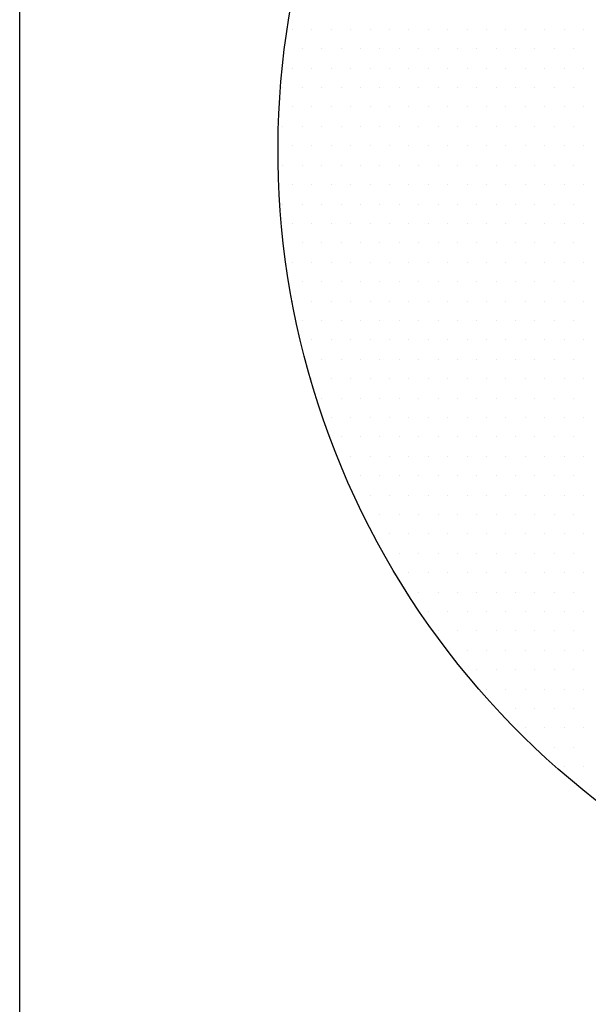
# Model space of a CAD drawing. Extents: x 4 to 74.2, y -80.9 to 9.5.
# Tile 18 of 50: x 19.485 to 19.677, y -15.01 to -14.677. Entities that reach past the tile are written whole.
import ezdxf

# ---------------------------------------------------------------- set-up
doc = ezdxf.new("R2010")
doc.units = 0
doc.header["$LTSCALE"] = 1.87
doc.header["$MEASUREMENT"] = 0
doc.layers.get('0').update_dxf_attribs({"linetype": 'CONTINUOUS'})
doc.layers.add('UNIT', color=7, linetype='CONTINUOUS')

# ---------------------------------------------------------------- blocks, each defined once
blk = doc.blocks.new('*X1')
at = {"color": 0}
for p, q in [((6.66094, 1.13437), (6.66094, 1.13437)), ((6.67031, 1.13437), (6.67031, 1.13437)), ((6.67969, 1.13437), (6.67969, 1.13437)), ((6.68906, 1.13437), (6.68906, 1.13437)), ((6.69844, 1.13437), (6.69844, 1.13437)), ((6.70781, 1.13437), (6.70781, 1.13437)), ((6.71719, 1.13437), (6.71719, 1.13437)), ((6.72656, 1.13437), (6.72656, 1.13437)), ((6.73594, 1.13437), (6.73594, 1.13437)), ((6.74531, 1.13437), (6.74531, 1.13437)), ((6.75469, 1.13437), (6.75469, 1.13437)), ((6.76406, 1.13437), (6.76406, 1.13437)), ((6.77344, 1.13437), (6.77344, 1.13437)), ((6.78281, 1.13437), (6.78281, 1.13437)), ((6.79219, 1.13437), (6.79219, 1.13437)), ((6.80156, 1.13437), (6.80156, 1.13437)), ((6.66562, 1.125), (6.66562, 1.125)), ((6.675, 1.125), (6.675, 1.125)), ((6.68438, 1.125), (6.68438, 1.125)), ((6.69375, 1.125), (6.69375, 1.125)), ((6.70312, 1.125), (6.70312, 1.125)), ((6.7125, 1.125), (6.7125, 1.125)), ((6.72187, 1.125), (6.72187, 1.125)), ((6.73125, 1.125), (6.73125, 1.125)), ((6.74062, 1.125), (6.74062, 1.125)), ((6.75, 1.125), (6.75, 1.125)), ((6.75938, 1.125), (6.75938, 1.125)), ((6.76875, 1.125), (6.76875, 1.125)), ((6.77813, 1.125), (6.77813, 1.125)), ((6.7875, 1.125), (6.7875, 1.125)), ((6.79688, 1.125), (6.79688, 1.125)), ((6.66094, 1.11562), (6.66094, 1.11562)), ((6.67031, 1.11562), (6.67031, 1.11562)), ((6.67969, 1.11562), (6.67969, 1.11562)), ((6.68906, 1.11562), (6.68906, 1.11562)), ((6.69844, 1.11562), (6.69844, 1.11562)), ((6.70781, 1.11562), (6.70781, 1.11562)), ((6.71719, 1.11562), (6.71719, 1.11562)), ((6.72656, 1.11562), (6.72656, 1.11562)), ((6.73594, 1.11562), (6.73594, 1.11562)), ((6.74531, 1.11562), (6.74531, 1.11562)), ((6.75469, 1.11562), (6.75469, 1.11562)), ((6.76406, 1.11562), (6.76406, 1.11562)), ((6.77344, 1.11562), (6.77344, 1.11562)), ((6.78281, 1.11562), (6.78281, 1.11562)), ((6.79219, 1.11562), (6.79219, 1.11562)), ((6.80156, 1.11562), (6.80156, 1.11562)), ((6.65625, 1.10625), (6.65625, 1.10625)), ((6.66562, 1.10625), (6.66562, 1.10625)), ((6.675, 1.10625), (6.675, 1.10625)), ((6.68438, 1.10625), (6.68438, 1.10625)), ((6.69375, 1.10625), (6.69375, 1.10625)), ((6.70312, 1.10625), (6.70312, 1.10625)), ((6.7125, 1.10625), (6.7125, 1.10625)), ((6.72187, 1.10625), (6.72187, 1.10625)), ((6.73125, 1.10625), (6.73125, 1.10625)), ((6.74062, 1.10625), (6.74062, 1.10625)), ((6.75, 1.10625), (6.75, 1.10625)), ((6.75938, 1.10625), (6.75938, 1.10625)), ((6.76875, 1.10625), (6.76875, 1.10625)), ((6.77813, 1.10625), (6.77813, 1.10625)), ((6.7875, 1.10625), (6.7875, 1.10625)), ((6.79688, 1.10625), (6.79688, 1.10625)), ((6.66094, 1.09688), (6.66094, 1.09688)), ((6.67031, 1.09688), (6.67031, 1.09688)), ((6.67969, 1.09688), (6.67969, 1.09688)), ((6.68906, 1.09688), (6.68906, 1.09688)), ((6.69844, 1.09688), (6.69844, 1.09688)), ((6.70781, 1.09688), (6.70781, 1.09688)), ((6.71719, 1.09688), (6.71719, 1.09688)), ((6.72656, 1.09688), (6.72656, 1.09688)), ((6.73594, 1.09688), (6.73594, 1.09688)), ((6.74531, 1.09688), (6.74531, 1.09688)), ((6.75469, 1.09688), (6.75469, 1.09688)), ((6.76406, 1.09688), (6.76406, 1.09688)), ((6.77344, 1.09688), (6.77344, 1.09688)), ((6.78281, 1.09688), (6.78281, 1.09688)), ((6.79219, 1.09688), (6.79219, 1.09688)), ((6.80156, 1.09688), (6.80156, 1.09688)), ((6.65625, 1.0875), (6.65625, 1.0875)), ((6.66562, 1.0875), (6.66562, 1.0875)), ((6.675, 1.0875), (6.675, 1.0875)), ((6.68438, 1.0875), (6.68438, 1.0875)), ((6.69375, 1.0875), (6.69375, 1.0875)), ((6.70312, 1.0875), (6.70312, 1.0875)), ((6.7125, 1.0875), (6.7125, 1.0875)), ((6.72187, 1.0875), (6.72187, 1.0875)), ((6.73125, 1.0875), (6.73125, 1.0875)), ((6.74062, 1.0875), (6.74062, 1.0875)), ((6.75, 1.0875), (6.75, 1.0875)), ((6.75938, 1.0875), (6.75938, 1.0875)), ((6.76875, 1.0875), (6.76875, 1.0875)), ((6.77813, 1.0875), (6.77813, 1.0875)), ((6.7875, 1.0875), (6.7875, 1.0875)), ((6.79688, 1.0875), (6.79688, 1.0875)), ((6.66094, 1.07812), (6.66094, 1.07812)), ((6.67031, 1.07812), (6.67031, 1.07812)), ((6.67969, 1.07812), (6.67969, 1.07812)), ((6.68906, 1.07812), (6.68906, 1.07812)), ((6.69844, 1.07812), (6.69844, 1.07812)), ((6.70781, 1.07812), (6.70781, 1.07812)), ((6.71719, 1.07812), (6.71719, 1.07812)), ((6.72656, 1.07812), (6.72656, 1.07812)), ((6.73594, 1.07812), (6.73594, 1.07812)), ((6.74531, 1.07812), (6.74531, 1.07812)), ((6.75469, 1.07812), (6.75469, 1.07812)), ((6.76406, 1.07812), (6.76406, 1.07812)), ((6.77344, 1.07812), (6.77344, 1.07812)), ((6.78281, 1.07812), (6.78281, 1.07812)), ((6.79219, 1.07812), (6.79219, 1.07812)), ((6.80156, 1.07812), (6.80156, 1.07812)), ((6.65625, 1.06875), (6.65625, 1.06875)), ((6.66562, 1.06875), (6.66562, 1.06875)), ((6.675, 1.06875), (6.675, 1.06875)), ((6.68438, 1.06875), (6.68438, 1.06875)), ((6.69375, 1.06875), (6.69375, 1.06875)), ((6.70312, 1.06875), (6.70312, 1.06875)), ((6.7125, 1.06875), (6.7125, 1.06875)), ((6.72187, 1.06875), (6.72187, 1.06875)), ((6.73125, 1.06875), (6.73125, 1.06875)), ((6.74062, 1.06875), (6.74062, 1.06875)), ((6.75, 1.06875), (6.75, 1.06875)), ((6.75938, 1.06875), (6.75938, 1.06875)), ((6.76875, 1.06875), (6.76875, 1.06875)), ((6.77813, 1.06875), (6.77813, 1.06875)), ((6.7875, 1.06875), (6.7875, 1.06875)), ((6.79688, 1.06875), (6.79688, 1.06875)), ((6.66094, 1.05937), (6.66094, 1.05937)), ((6.67031, 1.05937), (6.67031, 1.05937)), ((6.67969, 1.05937), (6.67969, 1.05937)), ((6.68906, 1.05937), (6.68906, 1.05937)), ((6.69844, 1.05937), (6.69844, 1.05937)), ((6.70781, 1.05937), (6.70781, 1.05937)), ((6.71719, 1.05937), (6.71719, 1.05937)), ((6.72656, 1.05937), (6.72656, 1.05937)), ((6.73594, 1.05937), (6.73594, 1.05937)), ((6.74531, 1.05937), (6.74531, 1.05937)), ((6.75469, 1.05937), (6.75469, 1.05937)), ((6.76406, 1.05937), (6.76406, 1.05937)), ((6.77344, 1.05937), (6.77344, 1.05937)), ((6.78281, 1.05937), (6.78281, 1.05937)), ((6.79219, 1.05937), (6.79219, 1.05937)), ((6.80156, 1.05937), (6.80156, 1.05937)), ((6.65625, 1.05), (6.65625, 1.05)), ((6.66562, 1.05), (6.66562, 1.05)), ((6.675, 1.05), (6.675, 1.05)), ((6.68438, 1.05), (6.68438, 1.05)), ((6.69375, 1.05), (6.69375, 1.05)), ((6.70312, 1.05), (6.70312, 1.05)), ((6.7125, 1.05), (6.7125, 1.05)), ((6.72187, 1.05), (6.72187, 1.05)), ((6.73125, 1.05), (6.73125, 1.05)), ((6.74062, 1.05), (6.74062, 1.05)), ((6.75, 1.05), (6.75, 1.05)), ((6.75938, 1.05), (6.75938, 1.05)), ((6.76875, 1.05), (6.76875, 1.05)), ((6.77813, 1.05), (6.77813, 1.05)), ((6.7875, 1.05), (6.7875, 1.05)), ((6.79688, 1.05), (6.79688, 1.05)), ((6.66094, 1.04062), (6.66094, 1.04062)), ((6.67031, 1.04062), (6.67031, 1.04062)), ((6.67969, 1.04062), (6.67969, 1.04062)), ((6.68906, 1.04062), (6.68906, 1.04062)), ((6.69844, 1.04062), (6.69844, 1.04062)), ((6.70781, 1.04062), (6.70781, 1.04062)), ((6.71719, 1.04062), (6.71719, 1.04062)), ((6.72656, 1.04062), (6.72656, 1.04062)), ((6.73594, 1.04062), (6.73594, 1.04062)), ((6.74531, 1.04062), (6.74531, 1.04062)), ((6.75469, 1.04062), (6.75469, 1.04062)), ((6.76406, 1.04062), (6.76406, 1.04062)), ((6.77344, 1.04062), (6.77344, 1.04062)), ((6.78281, 1.04062), (6.78281, 1.04062)), ((6.79219, 1.04062), (6.79219, 1.04062)), ((6.80156, 1.04062), (6.80156, 1.04062)), ((6.66562, 1.03125), (6.66562, 1.03125)), ((6.675, 1.03125), (6.675, 1.03125)), ((6.68438, 1.03125), (6.68438, 1.03125)), ((6.69375, 1.03125), (6.69375, 1.03125)), ((6.70312, 1.03125), (6.70312, 1.03125)), ((6.7125, 1.03125), (6.7125, 1.03125)), ((6.72187, 1.03125), (6.72187, 1.03125)), ((6.73125, 1.03125), (6.73125, 1.03125)), ((6.74062, 1.03125), (6.74062, 1.03125)), ((6.75, 1.03125), (6.75, 1.03125)), ((6.75938, 1.03125), (6.75938, 1.03125)), ((6.76875, 1.03125), (6.76875, 1.03125)), ((6.77813, 1.03125), (6.77813, 1.03125)), ((6.7875, 1.03125), (6.7875, 1.03125)), ((6.79688, 1.03125), (6.79688, 1.03125)), ((6.66094, 1.02187), (6.66094, 1.02187)), ((6.67031, 1.02187), (6.67031, 1.02187)), ((6.67969, 1.02187), (6.67969, 1.02187)), ((6.68906, 1.02187), (6.68906, 1.02187)), ((6.69844, 1.02187), (6.69844, 1.02187)), ((6.70781, 1.02187), (6.70781, 1.02187)), ((6.71719, 1.02187), (6.71719, 1.02187)), ((6.72656, 1.02187), (6.72656, 1.02187)), ((6.73594, 1.02187), (6.73594, 1.02187)), ((6.74531, 1.02187), (6.74531, 1.02187)), ((6.75469, 1.02187), (6.75469, 1.02187)), ((6.76406, 1.02187), (6.76406, 1.02187)), ((6.77344, 1.02187), (6.77344, 1.02187)), ((6.78281, 1.02187), (6.78281, 1.02187)), ((6.79219, 1.02187), (6.79219, 1.02187)), ((6.80156, 1.02187), (6.80156, 1.02187)), ((6.66562, 1.0125), (6.66562, 1.0125)), ((6.675, 1.0125), (6.675, 1.0125)), ((6.68438, 1.0125), (6.68438, 1.0125)), ((6.69375, 1.0125), (6.69375, 1.0125)), ((6.70312, 1.0125), (6.70312, 1.0125)), ((6.7125, 1.0125), (6.7125, 1.0125)), ((6.72187, 1.0125), (6.72187, 1.0125)), ((6.73125, 1.0125), (6.73125, 1.0125)), ((6.74062, 1.0125), (6.74062, 1.0125)), ((6.75, 1.0125), (6.75, 1.0125)), ((6.75938, 1.0125), (6.75938, 1.0125)), ((6.76875, 1.0125), (6.76875, 1.0125)), ((6.77813, 1.0125), (6.77813, 1.0125)), ((6.7875, 1.0125), (6.7875, 1.0125)), ((6.79688, 1.0125), (6.79688, 1.0125)), ((6.66094, 1.00313), (6.66094, 1.00313)), ((6.67031, 1.00313), (6.67031, 1.00313)), ((6.67969, 1.00313), (6.67969, 1.00313)), ((6.68906, 1.00313), (6.68906, 1.00313)), ((6.69844, 1.00313), (6.69844, 1.00313)), ((6.70781, 1.00313), (6.70781, 1.00313)), ((6.71719, 1.00313), (6.71719, 1.00313)), ((6.72656, 1.00313), (6.72656, 1.00313)), ((6.73594, 1.00313), (6.73594, 1.00313)), ((6.74531, 1.00313), (6.74531, 1.00313)), ((6.75469, 1.00313), (6.75469, 1.00313)), ((6.76406, 1.00313), (6.76406, 1.00313)), ((6.77344, 1.00313), (6.77344, 1.00313)), ((6.78281, 1.00313), (6.78281, 1.00313)), ((6.79219, 1.00313), (6.79219, 1.00313)), ((6.80156, 1.00313), (6.80156, 1.00313)), ((6.66562, 0.99375), (6.66562, 0.99375)), ((6.675, 0.99375), (6.675, 0.99375)), ((6.68438, 0.99375), (6.68438, 0.99375)), ((6.69375, 0.99375), (6.69375, 0.99375)), ((6.70312, 0.99375), (6.70312, 0.99375)), ((6.7125, 0.99375), (6.7125, 0.99375)), ((6.72187, 0.99375), (6.72187, 0.99375)), ((6.73125, 0.99375), (6.73125, 0.99375)), ((6.74062, 0.99375), (6.74062, 0.99375)), ((6.75, 0.99375), (6.75, 0.99375)), ((6.75938, 0.99375), (6.75938, 0.99375)), ((6.76875, 0.99375), (6.76875, 0.99375)), ((6.77813, 0.99375), (6.77813, 0.99375)), ((6.7875, 0.99375), (6.7875, 0.99375)), ((6.79688, 0.99375), (6.79688, 0.99375)), ((6.67031, 0.98438), (6.67031, 0.98438)), ((6.67969, 0.98438), (6.67969, 0.98438)), ((6.68906, 0.98438), (6.68906, 0.98438)), ((6.69844, 0.98438), (6.69844, 0.98438)), ((6.70781, 0.98438), (6.70781, 0.98438)), ((6.71719, 0.98438), (6.71719, 0.98438)), ((6.72656, 0.98438), (6.72656, 0.98438)), ((6.73594, 0.98438), (6.73594, 0.98438)), ((6.74531, 0.98438), (6.74531, 0.98438)), ((6.75469, 0.98438), (6.75469, 0.98438)), ((6.76406, 0.98438), (6.76406, 0.98438)), ((6.77344, 0.98438), (6.77344, 0.98438)), ((6.78281, 0.98438), (6.78281, 0.98438)), ((6.79219, 0.98438), (6.79219, 0.98438)), ((6.80156, 0.98438), (6.80156, 0.98438)), ((6.675, 0.975), (6.675, 0.975)), ((6.68438, 0.975), (6.68438, 0.975)), ((6.69375, 0.975), (6.69375, 0.975)), ((6.70312, 0.975), (6.70312, 0.975)), ((6.7125, 0.975), (6.7125, 0.975)), ((6.72187, 0.975), (6.72187, 0.975)), ((6.73125, 0.975), (6.73125, 0.975)), ((6.74062, 0.975), (6.74062, 0.975)), ((6.75, 0.975), (6.75, 0.975)), ((6.75938, 0.975), (6.75938, 0.975)), ((6.76875, 0.975), (6.76875, 0.975)), ((6.77813, 0.975), (6.77813, 0.975)), ((6.7875, 0.975), (6.7875, 0.975)), ((6.79688, 0.975), (6.79688, 0.975)), ((6.67031, 0.96562), (6.67031, 0.96562)), ((6.67969, 0.96562), (6.67969, 0.96562)), ((6.68906, 0.96562), (6.68906, 0.96562)), ((6.69844, 0.96562), (6.69844, 0.96562)), ((6.70781, 0.96562), (6.70781, 0.96562)), ((6.71719, 0.96562), (6.71719, 0.96562)), ((6.72656, 0.96562), (6.72656, 0.96562)), ((6.73594, 0.96562), (6.73594, 0.96562)), ((6.74531, 0.96562), (6.74531, 0.96562)), ((6.75469, 0.96562), (6.75469, 0.96562)), ((6.76406, 0.96562), (6.76406, 0.96562)), ((6.77344, 0.96562), (6.77344, 0.96562)), ((6.78281, 0.96562), (6.78281, 0.96562)), ((6.79219, 0.96562), (6.79219, 0.96562)), ((6.80156, 0.96562), (6.80156, 0.96562)), ((6.675, 0.95625), (6.675, 0.95625)), ((6.68438, 0.95625), (6.68438, 0.95625)), ((6.69375, 0.95625), (6.69375, 0.95625)), ((6.70312, 0.95625), (6.70312, 0.95625)), ((6.7125, 0.95625), (6.7125, 0.95625)), ((6.72187, 0.95625), (6.72187, 0.95625)), ((6.73125, 0.95625), (6.73125, 0.95625)), ((6.74062, 0.95625), (6.74062, 0.95625)), ((6.75, 0.95625), (6.75, 0.95625)), ((6.75938, 0.95625), (6.75938, 0.95625)), ((6.76875, 0.95625), (6.76875, 0.95625)), ((6.77813, 0.95625), (6.77813, 0.95625)), ((6.7875, 0.95625), (6.7875, 0.95625)), ((6.79688, 0.95625), (6.79688, 0.95625)), ((6.67969, 0.94688), (6.67969, 0.94688)), ((6.68906, 0.94688), (6.68906, 0.94688)), ((6.69844, 0.94688), (6.69844, 0.94688)), ((6.70781, 0.94688), (6.70781, 0.94688)), ((6.71719, 0.94688), (6.71719, 0.94688)), ((6.72656, 0.94688), (6.72656, 0.94688)), ((6.73594, 0.94688), (6.73594, 0.94688)), ((6.74531, 0.94688), (6.74531, 0.94688)), ((6.75469, 0.94688), (6.75469, 0.94688)), ((6.76406, 0.94688), (6.76406, 0.94688)), ((6.77344, 0.94688), (6.77344, 0.94688)), ((6.78281, 0.94688), (6.78281, 0.94688)), ((6.79219, 0.94688), (6.79219, 0.94688)), ((6.80156, 0.94688), (6.80156, 0.94688)), ((6.68438, 0.9375), (6.68438, 0.9375)), ((6.69375, 0.9375), (6.69375, 0.9375)), ((6.70312, 0.9375), (6.70312, 0.9375)), ((6.7125, 0.9375), (6.7125, 0.9375)), ((6.72187, 0.9375), (6.72187, 0.9375)), ((6.73125, 0.9375), (6.73125, 0.9375)), ((6.74062, 0.9375), (6.74062, 0.9375)), ((6.75, 0.9375), (6.75, 0.9375)), ((6.75938, 0.9375), (6.75938, 0.9375)), ((6.76875, 0.9375), (6.76875, 0.9375)), ((6.77813, 0.9375), (6.77813, 0.9375)), ((6.7875, 0.9375), (6.7875, 0.9375)), ((6.79688, 0.9375), (6.79688, 0.9375)), ((6.68906, 0.92812), (6.68906, 0.92812)), ((6.69844, 0.92812), (6.69844, 0.92812)), ((6.70781, 0.92812), (6.70781, 0.92812)), ((6.71719, 0.92812), (6.71719, 0.92812)), ((6.72656, 0.92812), (6.72656, 0.92812)), ((6.73594, 0.92812), (6.73594, 0.92812)), ((6.74531, 0.92812), (6.74531, 0.92812)), ((6.75469, 0.92812), (6.75469, 0.92812)), ((6.76406, 0.92812), (6.76406, 0.92812)), ((6.77344, 0.92812), (6.77344, 0.92812)), ((6.78281, 0.92812), (6.78281, 0.92812)), ((6.79219, 0.92812), (6.79219, 0.92812)), ((6.80156, 0.92812), (6.80156, 0.92812)), ((6.69375, 0.91875), (6.69375, 0.91875)), ((6.70312, 0.91875), (6.70312, 0.91875)), ((6.7125, 0.91875), (6.7125, 0.91875)), ((6.72187, 0.91875), (6.72187, 0.91875)), ((6.73125, 0.91875), (6.73125, 0.91875)), ((6.74062, 0.91875), (6.74062, 0.91875)), ((6.75, 0.91875), (6.75, 0.91875)), ((6.75938, 0.91875), (6.75938, 0.91875)), ((6.76875, 0.91875), (6.76875, 0.91875)), ((6.77813, 0.91875), (6.77813, 0.91875)), ((6.7875, 0.91875), (6.7875, 0.91875)), ((6.79688, 0.91875), (6.79688, 0.91875)), ((6.69844, 0.90938), (6.69844, 0.90938)), ((6.70781, 0.90938), (6.70781, 0.90938)), ((6.71719, 0.90938), (6.71719, 0.90938)), ((6.72656, 0.90938), (6.72656, 0.90938)), ((6.73594, 0.90938), (6.73594, 0.90938)), ((6.74531, 0.90938), (6.74531, 0.90938)), ((6.75469, 0.90938), (6.75469, 0.90938)), ((6.76406, 0.90938), (6.76406, 0.90938)), ((6.77344, 0.90938), (6.77344, 0.90938)), ((6.78281, 0.90938), (6.78281, 0.90938)), ((6.79219, 0.90938), (6.79219, 0.90938)), ((6.80156, 0.90938), (6.80156, 0.90938)), ((6.70312, 0.9), (6.70312, 0.9)), ((6.7125, 0.9), (6.7125, 0.9)), ((6.72187, 0.9), (6.72187, 0.9)), ((6.73125, 0.9), (6.73125, 0.9)), ((6.74062, 0.9), (6.74062, 0.9)), ((6.75, 0.9), (6.75, 0.9)), ((6.75938, 0.9), (6.75938, 0.9)), ((6.76875, 0.9), (6.76875, 0.9)), ((6.77813, 0.9), (6.77813, 0.9)), ((6.7875, 0.9), (6.7875, 0.9)), ((6.79688, 0.9), (6.79688, 0.9)), ((6.70781, 0.89062), (6.70781, 0.89062)), ((6.71719, 0.89062), (6.71719, 0.89062)), ((6.72656, 0.89062), (6.72656, 0.89062)), ((6.73594, 0.89062), (6.73594, 0.89062)), ((6.74531, 0.89062), (6.74531, 0.89062)), ((6.75469, 0.89062), (6.75469, 0.89062)), ((6.76406, 0.89062), (6.76406, 0.89062)), ((6.77344, 0.89062), (6.77344, 0.89062)), ((6.78281, 0.89062), (6.78281, 0.89062)), ((6.79219, 0.89062), (6.79219, 0.89062)), ((6.80156, 0.89062), (6.80156, 0.89062)), ((6.7125, 0.88125), (6.7125, 0.88125)), ((6.72187, 0.88125), (6.72187, 0.88125)), ((6.73125, 0.88125), (6.73125, 0.88125)), ((6.74062, 0.88125), (6.74062, 0.88125)), ((6.75, 0.88125), (6.75, 0.88125)), ((6.75938, 0.88125), (6.75938, 0.88125)), ((6.76875, 0.88125), (6.76875, 0.88125)), ((6.77813, 0.88125), (6.77813, 0.88125)), ((6.7875, 0.88125), (6.7875, 0.88125)), ((6.79688, 0.88125), (6.79688, 0.88125)), ((6.71719, 0.87187), (6.71719, 0.87187)), ((6.72656, 0.87187), (6.72656, 0.87187)), ((6.73594, 0.87187), (6.73594, 0.87187)), ((6.74531, 0.87187), (6.74531, 0.87187)), ((6.75469, 0.87187), (6.75469, 0.87187)), ((6.76406, 0.87187), (6.76406, 0.87187)), ((6.77344, 0.87187), (6.77344, 0.87187)), ((6.78281, 0.87187), (6.78281, 0.87187)), ((6.79219, 0.87187), (6.79219, 0.87187)), ((6.80156, 0.87187), (6.80156, 0.87187)), ((6.72187, 0.8625), (6.72187, 0.8625)), ((6.73125, 0.8625), (6.73125, 0.8625)), ((6.74062, 0.8625), (6.74062, 0.8625)), ((6.75, 0.8625), (6.75, 0.8625)), ((6.75938, 0.8625), (6.75938, 0.8625)), ((6.76875, 0.8625), (6.76875, 0.8625)), ((6.77813, 0.8625), (6.77813, 0.8625)), ((6.7875, 0.8625), (6.7875, 0.8625)), ((6.79688, 0.8625), (6.79688, 0.8625)), ((6.72656, 0.85313), (6.72656, 0.85313)), ((6.73594, 0.85313), (6.73594, 0.85313)), ((6.74531, 0.85313), (6.74531, 0.85313)), ((6.75469, 0.85313), (6.75469, 0.85313)), ((6.76406, 0.85313), (6.76406, 0.85313)), ((6.77344, 0.85313), (6.77344, 0.85313)), ((6.78281, 0.85313), (6.78281, 0.85313)), ((6.79219, 0.85313), (6.79219, 0.85313)), ((6.80156, 0.85313), (6.80156, 0.85313)), ((6.73125, 0.84375), (6.73125, 0.84375)), ((6.74062, 0.84375), (6.74062, 0.84375)), ((6.75, 0.84375), (6.75, 0.84375)), ((6.75938, 0.84375), (6.75938, 0.84375)), ((6.76875, 0.84375), (6.76875, 0.84375)), ((6.77813, 0.84375), (6.77813, 0.84375)), ((6.7875, 0.84375), (6.7875, 0.84375)), ((6.79688, 0.84375), (6.79688, 0.84375)), ((6.73594, 0.83437), (6.73594, 0.83437)), ((6.74531, 0.83437), (6.74531, 0.83437)), ((6.75469, 0.83437), (6.75469, 0.83437)), ((6.76406, 0.83437), (6.76406, 0.83437)), ((6.77344, 0.83437), (6.77344, 0.83437)), ((6.78281, 0.83437), (6.78281, 0.83437)), ((6.79219, 0.83437), (6.79219, 0.83437)), ((6.80156, 0.83437), (6.80156, 0.83437)), ((6.75, 0.825), (6.75, 0.825)), ((6.75938, 0.825), (6.75938, 0.825)), ((6.76875, 0.825), (6.76875, 0.825)), ((6.77813, 0.825), (6.77813, 0.825)), ((6.7875, 0.825), (6.7875, 0.825)), ((6.79688, 0.825), (6.79688, 0.825)), ((6.75469, 0.81563), (6.75469, 0.81563)), ((6.76406, 0.81563), (6.76406, 0.81563)), ((6.77344, 0.81563), (6.77344, 0.81563)), ((6.78281, 0.81563), (6.78281, 0.81563)), ((6.79219, 0.81563), (6.79219, 0.81563)), ((6.80156, 0.81563), (6.80156, 0.81563)), ((6.75938, 0.80625), (6.75938, 0.80625)), ((6.76875, 0.80625), (6.76875, 0.80625)), ((6.77813, 0.80625), (6.77813, 0.80625)), ((6.7875, 0.80625), (6.7875, 0.80625)), ((6.79688, 0.80625), (6.79688, 0.80625)), ((6.77344, 0.79688), (6.77344, 0.79688)), ((6.78281, 0.79688), (6.78281, 0.79688)), ((6.79219, 0.79688), (6.79219, 0.79688)), ((6.80156, 0.79688), (6.80156, 0.79688)), ((6.77813, 0.7875), (6.77813, 0.7875)), ((6.7875, 0.7875), (6.7875, 0.7875)), ((6.79688, 0.7875), (6.79688, 0.7875)), ((6.79219, 0.77812), (6.79219, 0.77812)), ((6.80156, 0.77812), (6.80156, 0.77812))]:
    blk.add_line(p, q, dxfattribs=at)

msp = doc.modelspace()

# ---------------------------------------------------------------- linework, layer by layer
at = {"layer": 'UNIT', "linetype": 'Continuous'}
for p, q in [((19.48458, -15.08718), (19.48458, -14.36718)), ((19.4846, -15.08718), (19.4846, -14.36718))]:
    msp.add_line(p, q, dxfattribs=at)
at = {"layer": 'UNIT'}
msp.add_lwpolyline([(20.53066, -14.50463, -0.545445), (20.97505, -14.6508), (20.83836, -14.6508, 4.035311), (20.83836, -14.7908), (20.97505, -14.7908, -1.150345), (20.46626, -14.5793), (20.35452, -14.5793), (20.35452, -14.99344), (20.20255, -14.99344), (20.20255, -14.5793), (20.08976, -14.5793, -0.069917), (20.11948, -14.6508), (19.98278, -14.6508, 4.035311), (19.98278, -14.7908), (20.11948, -14.7908, -3.184202), (20.00913, -14.49244), (20.00913, -14.44816), (20.53066, -14.44816)], format="xyb", close=True, dxfattribs=at)

# ---------------------------------------------------------------- block references
at = {"layer": 'UNIT', "xscale": 0.700000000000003, "yscale": 0.6999999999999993, "zscale": 0.7}
msp.add_blockref('*X1', (14.91426, -15.47389), dxfattribs=at)

doc.saveas('drawing.dxf')
